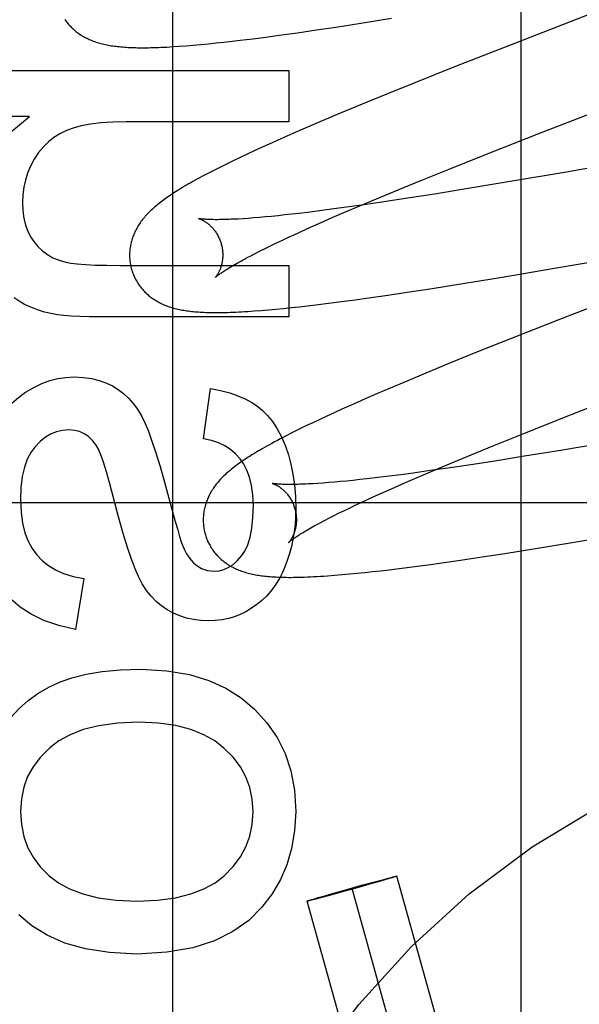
# Model space of a CAD drawing. Header units: inches. Extents: x 0 to 227, y 0 to 147.
# Tile 28 of 78: x 79.325 to 79.446, y 74.896 to 75.107. Entities that reach past the tile are written whole.
import ezdxf

# ---------------------------------------------------------------- set-up
doc = ezdxf.new("R2010")
doc.units = ezdxf.units.IN
doc.header["$LTSCALE"] = 12.505625
doc.header["$MEASUREMENT"] = 0
doc.linetypes.add('HIDDEN', pattern=[0.2, 0.1, -0.1])
doc.layers.add('DEFAULT_2', color=8, linetype='HIDDEN')
doc.layers.add('RIGHTHAND_DOOR_ASSEMBLY', color=7, linetype='CONTINUOUS')

msp = doc.modelspace()

# ---------------------------------------------------------------- linework, layer by layer
at = {"layer": 'DEFAULT_2', "color": 8, "linetype": 'HIDDEN'}
for p, q in [((79.43306, 74.69923), (79.43306, 75.30403)), ((79.47072, 75.11732), (79.43093, 75.1019)), ((79.39331, 75.10568), (79.39866, 75.1065)), ((79.39866, 75.1065), (79.40527, 75.10756)), ((79.3783, 75.10354), (79.38116, 75.10392)), ((79.38116, 75.10392), (79.38509, 75.10447)), ((79.38509, 75.10447), (79.38914, 75.10506)), ((79.38914, 75.10506), (79.39331, 75.10568)), ((79.35972, 75.10157), (79.36119, 75.10167)), ((79.36119, 75.10167), (79.36273, 75.1018)), ((79.36273, 75.1018), (79.36433, 75.10194)), ((79.36433, 75.10194), (79.36596, 75.1021)), ((79.36596, 75.1021), (79.36761, 75.10227)), ((79.36761, 75.10227), (79.36931, 75.10245)), ((79.36931, 75.10245), (79.37104, 75.10264)), ((79.37104, 75.10264), (79.3728, 75.10285)), ((79.3728, 75.10285), (79.37551, 75.10318)), ((79.37551, 75.10318), (79.3783, 75.10354)), ((79.43093, 75.1019), (79.4188, 75.09714)), ((79.31804, 75.09639), (79.38324, 75.09639)), ((79.38324, 75.09639), (79.38324, 75.08534)), ((79.4188, 75.09714), (79.41023, 75.09372)), ((79.41023, 75.09372), (79.40401, 75.09121)), ((79.40401, 75.09121), (79.39898, 75.08915)), ((79.39898, 75.08915), (79.39411, 75.08713)), ((79.43685, 75.08284), (79.45245, 75.08891)), ((79.39411, 75.08713), (79.39035, 75.08555)), ((79.32762, 75.0865), (79.31804, 75.0865)), ((79.38324, 75.08534), (79.34831, 75.08534)), ((79.39035, 75.08555), (79.38671, 75.08399)), ((79.38406, 75.08284), (79.3815, 75.08171)), ((79.38671, 75.08399), (79.38406, 75.08284)), ((79.42598, 75.07857), (79.43685, 75.08284)), ((79.379, 75.0806), (79.37739, 75.07986)), ((79.3815, 75.08171), (79.379, 75.0806)), ((79.48481, 75.08192), (79.44276, 75.07459)), ((79.37428, 75.07843), (79.37277, 75.07772)), ((79.37581, 75.07914), (79.37428, 75.07843)), ((79.37739, 75.07986), (79.37581, 75.07914)), ((79.41759, 75.07523), (79.42598, 75.07857)), ((79.36984, 75.0763), (79.36844, 75.0756)), ((79.37129, 75.07701), (79.36984, 75.0763)), ((79.37277, 75.07772), (79.37129, 75.07701)), ((79.36712, 75.07494), (79.36588, 75.0743)), ((79.36844, 75.0756), (79.36712, 75.07494)), ((79.41153, 75.07278), (79.41759, 75.07523)), ((79.44276, 75.07459), (79.43115, 75.07261)), ((79.40668, 75.0708), (79.41153, 75.07278)), ((79.43115, 75.07261), (79.42213, 75.07111)), ((79.40202, 75.06886), (79.40668, 75.0708)), ((79.42213, 75.07111), (79.41451, 75.06987)), ((79.39844, 75.06736), (79.40202, 75.06886)), ((79.4032, 75.06813), (79.39933, 75.06756)), ((79.40823, 75.06889), (79.4032, 75.06813)), ((79.41451, 75.06987), (79.40823, 75.06889)), ((79.38541, 75.06573), (79.38387, 75.06555)), ((79.38781, 75.06602), (79.38541, 75.06573)), ((79.39031, 75.06633), (79.38781, 75.06602)), ((79.39291, 75.06667), (79.39031, 75.06633)), ((79.39255, 75.06483), (79.39502, 75.0659)), ((79.3956, 75.06704), (79.39291, 75.06667)), ((79.39502, 75.0659), (79.39844, 75.06736)), ((79.39933, 75.06756), (79.3956, 75.06704)), ((79.37451, 75.06466), (79.3734, 75.06458)), ((79.37568, 75.06475), (79.37451, 75.06466)), ((79.37691, 75.06485), (79.37568, 75.06475)), ((79.3782, 75.06496), (79.37691, 75.06485)), ((79.37954, 75.06509), (79.3782, 75.06496)), ((79.38093, 75.06523), (79.37954, 75.06509)), ((79.38237, 75.06538), (79.38093, 75.06523)), ((79.38387, 75.06555), (79.38237, 75.06538)), ((79.3879, 75.06277), (79.39018, 75.06379)), ((79.39018, 75.06379), (79.39255, 75.06483)), ((79.38434, 75.06115), (79.38573, 75.06179)), ((79.38573, 75.06179), (79.3879, 75.06277)), ((79.44019, 75.05395), (79.48489, 75.06174)), ((79.37928, 75.05876), (79.38047, 75.05933)), ((79.38047, 75.05933), (79.38171, 75.05993)), ((79.38171, 75.05993), (79.383, 75.06053)), ((79.383, 75.06053), (79.38434, 75.06115)), ((79.37604, 75.05714), (79.37707, 75.05766)), ((79.37707, 75.05766), (79.37815, 75.0582)), ((79.37815, 75.0582), (79.37928, 75.05876)), ((79.37417, 75.05616), (79.37508, 75.05664)), ((79.37508, 75.05664), (79.37604, 75.05714)), ((79.34708, 75.05458), (79.38324, 75.05458)), ((79.38324, 75.05458), (79.38324, 75.04353)), ((79.42853, 75.05199), (79.44019, 75.05395)), ((79.42058, 75.05069), (79.42853, 75.05199)), ((79.40444, 75.04819), (79.40861, 75.04881)), ((79.40861, 75.04881), (79.41396, 75.04964)), ((79.41396, 75.04964), (79.42058, 75.05069)), ((79.45999, 75.05026), (79.44096, 75.04286)), ((79.39174, 75.04645), (79.39455, 75.04681)), ((79.39455, 75.04681), (79.39743, 75.0472)), ((79.39743, 75.0472), (79.40039, 75.04761)), ((79.40039, 75.04761), (79.40444, 75.04819)), ((79.3758, 75.0448), (79.37728, 75.04491)), ((79.37728, 75.04491), (79.37884, 75.04504)), ((79.37884, 75.04504), (79.38046, 75.04518)), ((79.38046, 75.04518), (79.38211, 75.04534)), ((79.38211, 75.04534), (79.38378, 75.04552)), ((79.38378, 75.04552), (79.38549, 75.0457)), ((79.38549, 75.0457), (79.38722, 75.0459)), ((79.38722, 75.0459), (79.389, 75.04611)), ((79.389, 75.04611), (79.39174, 75.04645)), ((79.38324, 75.04353), (79.34284, 75.04353)), ((79.44096, 75.04286), (79.43113, 75.03897)), ((79.43113, 75.03897), (79.42371, 75.036)), ((79.42371, 75.036), (79.41755, 75.0335)), ((79.41755, 75.0335), (79.41258, 75.03146)), ((79.40873, 75.02985), (79.405, 75.02827)), ((79.41258, 75.03146), (79.40873, 75.02985)), ((79.36495, 75.01738), (79.36642, 75.02818)), ((79.405, 75.02827), (79.40228, 75.0271)), ((79.39963, 75.02595), (79.39707, 75.02482)), ((79.40228, 75.0271), (79.39963, 75.02595)), ((79.44163, 75.02172), (79.45247, 75.02599)), ((79.39458, 75.02371), (79.39297, 75.02298)), ((79.39707, 75.02482), (79.39458, 75.02371)), ((79.38985, 75.02153), (79.38836, 75.02083)), ((79.39139, 75.02225), (79.38985, 75.02153)), ((79.39297, 75.02298), (79.39139, 75.02225)), ((79.43325, 75.01839), (79.44163, 75.02172)), ((79.38546, 75.01942), (79.38404, 75.01872)), ((79.38689, 75.02013), (79.38546, 75.01942)), ((79.38836, 75.02083), (79.38689, 75.02013)), ((79.38404, 75.01872), (79.38268, 75.01803)), ((79.42722, 75.01595), (79.43325, 75.01839)), ((79.42237, 75.01397), (79.42722, 75.01595)), ((79.45286, 75.01682), (79.44148, 75.0149)), ((79.41772, 75.01204), (79.42237, 75.01397)), ((79.43377, 75.01364), (79.42739, 75.01262)), ((79.44148, 75.0149), (79.43377, 75.01364)), ((79.41734, 75.01109), (79.41355, 75.01055)), ((79.41415, 75.01053), (79.41772, 75.01204)), ((79.42227, 75.01183), (79.41734, 75.01109)), ((79.42739, 75.01262), (79.42227, 75.01183)), ((79.39998, 75.00879), (79.39848, 75.00863)), ((79.40231, 75.00907), (79.39998, 75.00879)), ((79.40474, 75.00937), (79.40231, 75.00907)), ((79.40728, 75.00969), (79.40474, 75.00937)), ((79.4099, 75.01004), (79.40728, 75.00969)), ((79.40828, 75.00801), (79.41074, 75.00907)), ((79.41355, 75.01055), (79.4099, 75.01004)), ((79.41074, 75.00907), (79.41415, 75.01053)), ((79.35657, 75.0081), (79.35888, 74.99967)), ((79.38946, 75.00781), (79.3884, 75.00774)), ((79.39059, 75.00789), (79.38946, 75.00781)), ((79.39177, 75.00798), (79.39059, 75.00789)), ((79.393, 75.00809), (79.39177, 75.00798)), ((79.3943, 75.0082), (79.393, 75.00809)), ((79.39564, 75.00833), (79.3943, 75.0082)), ((79.39703, 75.00847), (79.39564, 75.00833)), ((79.39848, 75.00863), (79.39703, 75.00847)), ((79.40364, 75.00596), (79.40591, 75.00697)), ((79.40591, 75.00697), (79.40828, 75.00801)), ((79.40009, 75.00434), (79.40147, 75.00498)), ((79.40147, 75.00498), (79.40364, 75.00596)), ((79.78326, 75.00363), (79.28326, 75.00363)), ((79.39504, 75.00195), (79.39623, 75.00253)), ((79.39623, 75.00253), (79.39746, 75.00312)), ((79.39746, 75.00312), (79.39875, 75.00372)), ((79.39875, 75.00372), (79.40009, 75.00434)), ((79.39085, 74.99984), (79.39181, 75.00034)), ((79.39181, 75.00034), (79.39284, 75.00086)), ((79.39284, 75.00086), (79.39391, 75.0014)), ((79.39391, 75.0014), (79.39504, 75.00195)), ((79.38994, 74.99936), (79.39085, 74.99984)), ((79.44404, 74.99515), (79.45447, 74.99691)), ((79.43613, 74.99386), (79.44404, 74.99515)), ((79.42007, 74.99138), (79.42422, 74.992)), ((79.42422, 74.992), (79.42954, 74.99281)), ((79.42954, 74.99281), (79.43613, 74.99386)), ((79.40472, 74.98931), (79.40744, 74.98964)), ((79.40744, 74.98964), (79.41023, 74.99001)), ((79.41023, 74.99001), (79.4131, 74.99039)), ((79.4131, 74.99039), (79.41605, 74.9908)), ((79.41605, 74.9908), (79.42007, 74.99138)), ((79.39305, 74.98811), (79.39464, 74.98825)), ((79.39464, 74.98825), (79.39624, 74.98839)), ((79.39624, 74.98839), (79.39786, 74.98855)), ((79.39786, 74.98855), (79.39951, 74.98872)), ((79.39951, 74.98872), (79.40121, 74.9889)), ((79.40121, 74.9889), (79.40294, 74.9891)), ((79.40294, 74.9891), (79.40472, 74.98931)), ((79.33922, 74.98742), (79.3375, 74.97649)), ((79.39912, 74.9217), (79.40189, 74.92245)), ((79.40266, 74.92246), (79.401, 74.92198)), ((79.40189, 74.92245), (79.40358, 74.9229)), ((79.40407, 74.92287), (79.40266, 74.92246)), ((79.40358, 74.9229), (79.40457, 74.92316)), ((79.40485, 74.9231), (79.40407, 74.92287)), ((79.40457, 74.92316), (79.40516, 74.92331)), ((79.40539, 74.92326), (79.40485, 74.9231)), ((79.40516, 74.92331), (79.40555, 74.92341)), ((79.40566, 74.92334), (79.40539, 74.92326)), ((79.40555, 74.92341), (79.4058, 74.92348)), ((79.4059, 74.92342), (79.40566, 74.92334)), ((79.4058, 74.92348), (79.40595, 74.92351)), ((79.40603, 74.92346), (79.4059, 74.92342)), ((79.40614, 74.9235), (79.40603, 74.92346)), ((79.44527, 74.78392), (79.40643, 74.92361)), ((79.39447, 74.92016), (79.39169, 74.9194)), ((79.39258, 74.91987), (79.39568, 74.92074)), ((79.3979, 74.92111), (79.39447, 74.92016)), ((79.39568, 74.92074), (79.39912, 74.9217)), ((79.43563, 74.78124), (79.39679, 74.92093)), ((79.401, 74.92198), (79.3979, 74.92111)), ((79.426, 74.77856), (79.38716, 74.91825)), ((79.38744, 74.91836), (79.38756, 74.91839)), ((79.38756, 74.91839), (79.38769, 74.91844)), ((79.38778, 74.91838), (79.38764, 74.91834)), ((79.38769, 74.91844), (79.38792, 74.91851)), ((79.38803, 74.91844), (79.38778, 74.91838)), ((79.38792, 74.91851), (79.38819, 74.91859)), ((79.38843, 74.91854), (79.38803, 74.91844)), ((79.38819, 74.91859), (79.38873, 74.91876)), ((79.38902, 74.91869), (79.38843, 74.91854)), ((79.38873, 74.91876), (79.38952, 74.91899)), ((79.39, 74.91895), (79.38902, 74.91869)), ((79.38952, 74.91899), (79.39093, 74.9194)), ((79.39169, 74.9194), (79.39, 74.91895)), ((79.39093, 74.9194), (79.39258, 74.91987))]:
    msp.add_line(p, q, dxfattribs=at)
for points in [[(79.33517, 75.10734), (79.33533, 75.10711), (79.33549, 75.10689), (79.33566, 75.10667), (79.33583, 75.10646), (79.336, 75.10625), (79.33618, 75.10605), (79.33637, 75.10585), (79.33656, 75.10566), (79.33675, 75.10547), (79.33695, 75.10528), (79.33715, 75.1051), (79.33735, 75.10493), (79.33756, 75.10476), (79.33777, 75.10459), (79.33799, 75.10443), (79.33821, 75.10427), (79.33844, 75.10412), (79.33867, 75.10396), (79.33891, 75.10382), (79.33915, 75.10367), (79.3394, 75.10353), (79.33965, 75.1034), (79.3399, 75.10327), (79.34016, 75.10315), (79.34043, 75.10303), (79.34069, 75.10291), (79.34096, 75.1028), (79.34123, 75.10269), (79.34151, 75.10259), (79.34179, 75.10249), (79.34208, 75.1024), (79.34237, 75.10231), (79.34266, 75.10223), (79.34296, 75.10215), (79.34326, 75.10207), (79.34357, 75.102), (79.34387, 75.10193), (79.34419, 75.10187), (79.3445, 75.1018), (79.34483, 75.10175), (79.34515, 75.10169), (79.34548, 75.10164), (79.34582, 75.1016), (79.34616, 75.10155), (79.3465, 75.10151), (79.34685, 75.10148), (79.34721, 75.10144), (79.34758, 75.10141), (79.34795, 75.10138), (79.34833, 75.10136), (79.34871, 75.10133), (79.34911, 75.10131), (79.34952, 75.1013), (79.34993, 75.10128), (79.35036, 75.10127), (79.35079, 75.10126), (79.35124, 75.10126), (79.35169, 75.10126), (79.35217, 75.10126), (79.35265, 75.10126), (79.35315, 75.10126), (79.35366, 75.10127), (79.35418, 75.10129), (79.35473, 75.1013), (79.35529, 75.10132), (79.35586, 75.10135), (79.35646, 75.10137), (79.35707, 75.1014), (79.3577, 75.10144), (79.35835, 75.10148), (79.35972, 75.10157)], [(79.31657, 75.06582), (79.31691, 75.07011), (79.31783, 75.07401), (79.31928, 75.07748), (79.32135, 75.08065), (79.32414, 75.08367), (79.32762, 75.0865)], [(79.34831, 75.08534), (79.34545, 75.08527), (79.34289, 75.08511), (79.34065, 75.08484), (79.33869, 75.08447), (79.33698, 75.08402), (79.33554, 75.0835)], [(79.33554, 75.0835), (79.33413, 75.08282), (79.33283, 75.08202), (79.33166, 75.08109), (79.33057, 75.08002), (79.32956, 75.07877), (79.32861, 75.07735)], [(79.32861, 75.07735), (79.32783, 75.07587), (79.32719, 75.07438), (79.32671, 75.07288), (79.32637, 75.07133), (79.32616, 75.06971), (79.32608, 75.06803)], [(79.36588, 75.0743), (79.3653, 75.07399), (79.36473, 75.07369), (79.36419, 75.0734), (79.36366, 75.07311), (79.36315, 75.07283), (79.36266, 75.07256), (79.36219, 75.07229), (79.36174, 75.07203), (79.36129, 75.07178), (79.36087, 75.07153), (79.36045, 75.07128), (79.36005, 75.07104), (79.35966, 75.0708), (79.35929, 75.07057), (79.35892, 75.07034), (79.35856, 75.07011), (79.35822, 75.06988), (79.35788, 75.06966), (79.35755, 75.06944), (79.35723, 75.06922), (79.35692, 75.069), (79.35662, 75.06878), (79.35632, 75.06857), (79.35603, 75.06836), (79.35575, 75.06814), (79.35548, 75.06793), (79.35521, 75.06772), (79.35495, 75.0675), (79.35469, 75.06729), (79.35444, 75.06708)], [(79.32608, 75.06803), (79.32617, 75.06628), (79.32639, 75.06468), (79.32675, 75.06323), (79.32723, 75.06192), (79.32782, 75.06073), (79.32853, 75.05967)], [(79.35444, 75.06708), (79.35419, 75.06686), (79.35396, 75.06665), (79.35372, 75.06643), (79.35349, 75.06621), (79.35327, 75.06599), (79.35305, 75.06577), (79.35284, 75.06555), (79.35263, 75.06533), (79.35243, 75.0651), (79.35224, 75.06487), (79.35204, 75.06465), (79.35186, 75.06442), (79.35168, 75.06418), (79.35151, 75.06395), (79.35134, 75.06372), (79.35118, 75.06348), (79.35102, 75.06324), (79.35087, 75.063), (79.35073, 75.06275), (79.35059, 75.0625), (79.35045, 75.06226), (79.35033, 75.06201), (79.35021, 75.06176), (79.35009, 75.06151), (79.34998, 75.06126), (79.34988, 75.06101), (79.34979, 75.06076), (79.3497, 75.06051), (79.34961, 75.06025), (79.34953, 75.05999), (79.34946, 75.05973), (79.34939, 75.05947), (79.34933, 75.05921), (79.34928, 75.05894), (79.34923, 75.05868), (79.34919, 75.05841), (79.34915, 75.05814), (79.34912, 75.05787), (79.3491, 75.05759), (79.34908, 75.05732), (79.34907, 75.05704), (79.34907, 75.05677), (79.34907, 75.05649), (79.34908, 75.05621), (79.3491, 75.05594), (79.34912, 75.05566), (79.34915, 75.05538), (79.34919, 75.05511), (79.34924, 75.05483), (79.34929, 75.05456), (79.34935, 75.05429), (79.34941, 75.05401), (79.34947, 75.05378)], [(79.3639, 75.06461), (79.36389, 75.06461), (79.36388, 75.06461), (79.36388, 75.06461), (79.3639, 75.06461), (79.36392, 75.0646), (79.36395, 75.06459), (79.36399, 75.06458), (79.36403, 75.06456), (79.36408, 75.06455), (79.36414, 75.06453), (79.3642, 75.0645), (79.36427, 75.06448), (79.36434, 75.06445), (79.36441, 75.06441), (79.3645, 75.06438), (79.36458, 75.06434), (79.36467, 75.06429), (79.36477, 75.06424), (79.36486, 75.06419), (79.36496, 75.06413), (79.36507, 75.06407), (79.36517, 75.06401), (79.36528, 75.06394), (79.3654, 75.06386), (79.36551, 75.06378), (79.36563, 75.0637), (79.36575, 75.06361), (79.36587, 75.06352), (79.366, 75.06341), (79.36612, 75.06331), (79.36625, 75.0632), (79.36638, 75.06308), (79.36651, 75.06295), (79.36664, 75.06282), (79.36677, 75.06268), (79.36691, 75.06254), (79.36704, 75.06238), (79.36717, 75.06222), (79.3673, 75.06206), (79.36743, 75.06189), (79.36755, 75.06171), (79.36768, 75.06152), (79.3678, 75.06133), (79.36791, 75.06113), (79.36803, 75.06092), (79.36814, 75.06071), (79.36824, 75.06049), (79.36834, 75.06027), (79.36844, 75.06005), (79.36852, 75.05982), (79.36861, 75.05958), (79.36868, 75.05935), (79.36874, 75.05914)], [(79.3734, 75.06458), (79.37234, 75.06452), (79.37184, 75.06449), (79.37135, 75.06447), (79.37087, 75.06445), (79.37041, 75.06443), (79.36997, 75.06441), (79.36954, 75.0644), (79.36913, 75.06439), (79.36874, 75.06438), (79.36836, 75.06438), (79.368, 75.06437), (79.36765, 75.06437), (79.36732, 75.06437), (79.36701, 75.06438), (79.36671, 75.06438), (79.36643, 75.06439), (79.36616, 75.0644), (79.36591, 75.06441), (79.36568, 75.06442), (79.36546, 75.06443), (79.36526, 75.06445), (79.36507, 75.06446), (79.3649, 75.06448), (79.36474, 75.06449), (79.3646, 75.0645), (79.36447, 75.06452), (79.36436, 75.06453), (79.36426, 75.06455), (79.36417, 75.06456), (79.36409, 75.06457), (79.36403, 75.06458), (79.36398, 75.06459), (79.36394, 75.0646), (79.36391, 75.0646), (79.3639, 75.06461)], [(79.32853, 75.05967), (79.32941, 75.0586), (79.33039, 75.05768), (79.33145, 75.05689), (79.33262, 75.05622), (79.33395, 75.05567), (79.33541, 75.05523)], [(79.36874, 75.05914), (79.3688, 75.05893), (79.36885, 75.05869), (79.3689, 75.05845), (79.36895, 75.0582), (79.36898, 75.05796), (79.36901, 75.05772), (79.36903, 75.05748), (79.36905, 75.05724), (79.36906, 75.05701), (79.36906, 75.05678), (79.36906, 75.05655), (79.36905, 75.05633), (79.36903, 75.05611), (79.36901, 75.05589), (79.36898, 75.05568), (79.36895, 75.05548), (79.36892, 75.05528), (79.36888, 75.05509), (79.36884, 75.0549), (79.3688, 75.05472), (79.36875, 75.05455), (79.3687, 75.05438), (79.36865, 75.05422), (79.3686, 75.05406), (79.36854, 75.05391), (79.36849, 75.05377), (79.36843, 75.05363), (79.36837, 75.0535), (79.36831, 75.05337), (79.36826, 75.05325), (79.3682, 75.05313), (79.36814, 75.05302), (79.36808, 75.05291), (79.36802, 75.05281), (79.36797, 75.05272), (79.36791, 75.05263), (79.36786, 75.05254), (79.36781, 75.05246), (79.36776, 75.05239), (79.36771, 75.05232), (79.36766, 75.05226), (79.36762, 75.0522), (79.36758, 75.05215), (79.36754, 75.0521), (79.36751, 75.05206), (79.36748, 75.05203), (79.36745, 75.052), (79.36743, 75.05198), (79.36741, 75.05196), (79.3674, 75.05195), (79.3674, 75.05194)], [(79.33541, 75.05523), (79.33646, 75.05503), (79.33785, 75.05487), (79.33958, 75.05475), (79.34167, 75.05465), (79.34418, 75.0546), (79.34708, 75.05458)], [(79.3674, 75.05195), (79.36741, 75.05195), (79.36742, 75.05197), (79.36745, 75.05199), (79.36748, 75.05202), (79.36752, 75.05205), (79.36757, 75.05209), (79.36762, 75.05214), (79.36769, 75.0522), (79.36777, 75.05226), (79.36786, 75.05233), (79.36797, 75.05241), (79.36808, 75.0525), (79.36821, 75.05259), (79.36835, 75.05269), (79.3685, 75.0528), (79.36867, 75.05292), (79.36885, 75.05304), (79.36904, 75.05317), (79.36925, 75.05331), (79.36948, 75.05345), (79.36971, 75.05361), (79.36997, 75.05376), (79.37023, 75.05393), (79.37052, 75.0541), (79.37081, 75.05428), (79.37113, 75.05447), (79.37146, 75.05466), (79.3718, 75.05485), (79.37216, 75.05506), (79.37253, 75.05527), (79.37292, 75.05548), (79.37332, 75.0557), (79.37374, 75.05593), (79.37417, 75.05616)], [(79.34947, 75.05378), (79.34954, 75.05356), (79.34962, 75.05329), (79.34971, 75.05302), (79.34981, 75.05276), (79.34992, 75.0525), (79.35003, 75.05224), (79.35014, 75.05199), (79.35027, 75.05174), (79.3504, 75.05149), (79.35053, 75.05125), (79.35067, 75.05101), (79.35082, 75.05077), (79.35097, 75.05054), (79.35113, 75.05031), (79.35129, 75.05009), (79.35146, 75.04987), (79.35163, 75.04966), (79.35181, 75.04945), (79.35199, 75.04924), (79.35217, 75.04904), (79.35236, 75.04885), (79.35256, 75.04866), (79.35275, 75.04848), (79.35295, 75.0483), (79.35316, 75.04812), (79.35337, 75.04795), (79.35358, 75.04778), (79.3538, 75.04762), (79.35402, 75.04746), (79.35425, 75.04731), (79.35449, 75.04716), (79.35472, 75.04701), (79.35497, 75.04687), (79.35522, 75.04673), (79.35547, 75.04659), (79.35573, 75.04646), (79.35599, 75.04634), (79.35625, 75.04622), (79.35652, 75.0461), (79.35679, 75.04599), (79.35706, 75.04589), (79.35734, 75.04579), (79.35763, 75.04569), (79.35791, 75.0456), (79.3582, 75.04551), (79.3585, 75.04542), (79.3588, 75.04534), (79.3591, 75.04527), (79.35941, 75.0452), (79.35972, 75.04513), (79.36003, 75.04506), (79.36035, 75.045), (79.36068, 75.04495), (79.361, 75.04489), (79.36134, 75.04484), (79.36167, 75.0448), (79.36202, 75.04475), (79.36236, 75.04471), (79.36272, 75.04468), (79.36308, 75.04464), (79.36345, 75.04461), (79.36382, 75.04459), (79.36421, 75.04456), (79.3646, 75.04454), (79.365, 75.04452), (79.36541, 75.0445), (79.36583, 75.04449), (79.36626, 75.04448), (79.3667, 75.04447), (79.36715, 75.04447), (79.36762, 75.04446), (79.3681, 75.04446), (79.36859, 75.04447), (79.36909, 75.04448), (79.36961, 75.04449), (79.37015, 75.0445), (79.3707, 75.04452), (79.37127, 75.04454), (79.37186, 75.04456), (79.37247, 75.04459), (79.3731, 75.04462), (79.37374, 75.04466), (79.37441, 75.0447), (79.3758, 75.0448)], [(79.33252, 75.04416), (79.33084, 75.04456), (79.32928, 75.04504), (79.32786, 75.04559), (79.32656, 75.0462), (79.32537, 75.04687), (79.3243, 75.04758)], [(79.34284, 75.04353), (79.34048, 75.04355), (79.33838, 75.0436), (79.33655, 75.04369), (79.33498, 75.04381), (79.33363, 75.04397), (79.33252, 75.04416)], [(79.32676, 75.02738), (79.3285, 75.02841), (79.33023, 75.02924), (79.33194, 75.02986), (79.33367, 75.03029), (79.33542, 75.03055), (79.3372, 75.03064)], [(79.3372, 75.03064), (79.33914, 75.03054), (79.34092, 75.0303), (79.34253, 75.02991), (79.344, 75.02939), (79.34537, 75.02874), (79.34663, 75.02796)], [(79.34663, 75.02796), (79.34777, 75.0271), (79.34885, 75.0261), (79.34985, 75.02498), (79.35078, 75.02371), (79.35164, 75.02228), (79.35242, 75.02069)], [(79.36642, 75.02818), (79.36858, 75.02774), (79.37055, 75.02721), (79.37231, 75.02661), (79.37388, 75.02593), (79.37527, 75.02519), (79.37649, 75.02438)], [(79.31923, 75.0181), (79.32024, 75.02015), (79.32134, 75.02198), (79.32253, 75.02358), (79.32383, 75.025), (79.32524, 75.02627), (79.32676, 75.02738)], [(79.37649, 75.02438), (79.37761, 75.02347), (79.37868, 75.02236), (79.37973, 75.02106), (79.38072, 75.01955), (79.38164, 75.01778), (79.3825, 75.01578)], [(79.33603, 75.01928), (79.3347, 75.01919), (79.33342, 75.0189), (79.33222, 75.01842), (79.33105, 75.01773), (79.32988, 75.01679), (79.32872, 75.0156)], [(79.3419, 75.01601), (79.34109, 75.01704), (79.34022, 75.01786), (79.33931, 75.01848), (79.33832, 75.01892), (79.33722, 75.01918), (79.33603, 75.01928)], [(79.35242, 75.02069), (79.35311, 75.019), (79.35387, 75.01689), (79.35471, 75.01436), (79.3556, 75.01143), (79.35657, 75.0081)], [(79.37278, 75.01307), (79.3718, 75.01415), (79.3707, 75.01508), (79.36949, 75.01587), (79.36814, 75.01652), (79.36662, 75.01702), (79.36495, 75.01738)], [(79.38268, 75.01803), (79.38202, 75.01769), (79.38138, 75.01736), (79.38077, 75.01703), (79.38018, 75.01672), (79.37961, 75.01641), (79.37907, 75.01611), (79.37854, 75.01582), (79.37803, 75.01553), (79.37754, 75.01525), (79.37707, 75.01498), (79.37661, 75.01471), (79.37616, 75.01444), (79.37574, 75.01418), (79.37532, 75.01393), (79.37492, 75.01368), (79.37453, 75.01343), (79.37415, 75.01319), (79.37378, 75.01294), (79.37343, 75.0127), (79.37308, 75.01247), (79.37274, 75.01223), (79.37242, 75.012), (79.3721, 75.01177), (79.37178, 75.01153), (79.37148, 75.0113), (79.37118, 75.01107), (79.3709, 75.01084), (79.37062, 75.01061), (79.37034, 75.01038)], [(79.32872, 75.0156), (79.32786, 75.01442), (79.32712, 75.01298), (79.32651, 75.01128), (79.32605, 75.00928), (79.32577, 75.00695), (79.32565, 75.0043)], [(79.34486, 75.00776), (79.34413, 75.01031), (79.34348, 75.01235), (79.3429, 75.01395), (79.34237, 75.01518), (79.3419, 75.01601)], [(79.3825, 75.01578), (79.38314, 75.01394), (79.38368, 75.01194), (79.38412, 75.00979), (79.38444, 75.00748), (79.38464, 75.005), (79.38471, 75.00234)], [(79.37563, 75.00313), (79.37552, 75.00539), (79.37525, 75.00739), (79.37482, 75.00913), (79.37425, 75.01065), (79.37357, 75.01196), (79.37278, 75.01307)], [(79.37034, 75.01038), (79.37008, 75.01015), (79.36982, 75.00992), (79.36957, 75.00969), (79.36932, 75.00946), (79.36909, 75.00923), (79.36886, 75.009), (79.36864, 75.00877), (79.36843, 75.00855), (79.36823, 75.00832), (79.36804, 75.0081), (79.36785, 75.00787), (79.36766, 75.00764), (79.36749, 75.00741), (79.36731, 75.00718), (79.36714, 75.00694), (79.36698, 75.0067), (79.36682, 75.00646), (79.36667, 75.00622), (79.36652, 75.00597), (79.36638, 75.00573), (79.36625, 75.00548), (79.36612, 75.00523), (79.366, 75.00498), (79.36589, 75.00473), (79.36578, 75.00448), (79.36568, 75.00423), (79.36558, 75.00398), (79.36549, 75.00372), (79.36541, 75.00347), (79.36533, 75.00321), (79.36526, 75.00295), (79.36519, 75.00269), (79.36513, 75.00243), (79.36507, 75.00216), (79.36502, 75.00189), (79.36498, 75.00163), (79.36494, 75.00135), (79.36491, 75.00108), (79.36489, 75.00081), (79.36487, 75.00053), (79.36486, 75.00026), (79.36486, 74.99998), (79.36486, 74.9997), (79.36487, 74.99943), (79.36489, 74.99915), (79.36491, 74.99887), (79.36494, 74.9986), (79.36498, 74.99832), (79.36503, 74.99804), (79.36508, 74.99777), (79.36514, 74.9975), (79.3652, 74.99722), (79.36526, 74.99699)], [(79.35095, 74.98785), (79.35024, 74.98948), (79.34946, 74.99157), (79.34862, 74.99409), (79.3477, 74.9971), (79.34672, 75.00065), (79.34486, 75.00776)], [(79.37968, 75.00782), (79.37968, 75.00782), (79.37967, 75.00782), (79.37968, 75.00782), (79.37969, 75.00781), (79.37972, 75.00781), (79.37975, 75.0078), (79.37979, 75.00778), (79.37983, 75.00777), (79.37988, 75.00775), (79.37994, 75.00773), (79.38, 75.00771), (79.38007, 75.00768), (79.38014, 75.00765), (79.38022, 75.00761), (79.3803, 75.00758), (79.38039, 75.00754), (79.38048, 75.00749), (79.38057, 75.00744), (79.38067, 75.00739), (79.38077, 75.00733), (79.38088, 75.00727), (79.38098, 75.00721), (79.38109, 75.00714), (79.38121, 75.00706), (79.38132, 75.00698), (79.38144, 75.0069), (79.38156, 75.00681), (79.38168, 75.00671), (79.38181, 75.00661), (79.38193, 75.0065), (79.38206, 75.00639), (79.38219, 75.00627), (79.38232, 75.00615), (79.38245, 75.00601), (79.38258, 75.00588), (79.38271, 75.00573), (79.38284, 75.00558), (79.38297, 75.00542), (79.3831, 75.00525), (79.38323, 75.00508), (79.38335, 75.0049), (79.38347, 75.00472), (79.38359, 75.00452), (79.38371, 75.00432), (79.38382, 75.00412), (79.38393, 75.00391), (79.38404, 75.0037), (79.38413, 75.00348), (79.38423, 75.00325), (79.38432, 75.00302), (79.3844, 75.00279), (79.38447, 75.00256), (79.38453, 75.00235)], [(79.3884, 75.00774), (79.38739, 75.00769), (79.38691, 75.00767), (79.38645, 75.00765), (79.386, 75.00763), (79.38557, 75.00762), (79.38515, 75.0076), (79.38475, 75.00759), (79.38436, 75.00759), (79.38399, 75.00758), (79.38364, 75.00758), (79.3833, 75.00758), (79.38298, 75.00758), (79.38267, 75.00759), (79.38238, 75.0076), (79.38211, 75.0076), (79.38185, 75.00761), (79.38161, 75.00762), (79.38138, 75.00763), (79.38117, 75.00765), (79.38098, 75.00766), (79.3808, 75.00767), (79.38063, 75.00769), (79.38048, 75.0077), (79.38035, 75.00772), (79.38022, 75.00773), (79.38011, 75.00775), (79.38002, 75.00776), (79.37993, 75.00777), (79.37986, 75.00778), (79.3798, 75.00779), (79.37976, 75.0078), (79.37972, 75.00781), (79.37969, 75.00781), (79.37968, 75.00782)], [(79.32565, 75.0043), (79.32579, 75.00165), (79.32611, 74.99929), (79.32663, 74.99723), (79.32733, 74.99544), (79.32817, 74.99386), (79.32915, 74.99251)], [(79.37311, 74.99227), (79.37381, 74.99332), (79.3744, 74.99465), (79.37491, 74.99626), (79.37529, 74.99819), (79.37553, 75.00049), (79.37563, 75.00313)], [(79.38453, 75.00235), (79.38459, 75.00214), (79.38464, 75.0019), (79.38469, 75.00166), (79.38474, 75.00142), (79.38477, 75.00117), (79.3848, 75.00093), (79.38482, 75.00069), (79.38484, 75.00046), (79.38485, 75.00022), (79.38485, 74.99999), (79.38485, 74.99976), (79.38484, 74.99954), (79.38482, 74.99932), (79.3848, 74.9991), (79.38478, 74.99889), (79.38475, 74.99869), (79.38471, 74.99849), (79.38467, 74.9983), (79.38463, 74.99811), (79.38459, 74.99793), (79.38454, 74.99776), (79.38449, 74.99759), (79.38444, 74.99743), (79.38439, 74.99727), (79.38434, 74.99712), (79.38428, 74.99698), (79.38422, 74.99684), (79.38416, 74.9967), (79.38411, 74.99658), (79.38405, 74.99645), (79.38399, 74.99634), (79.38393, 74.99623), (79.38387, 74.99612), (79.38382, 74.99602), (79.38376, 74.99593), (79.3837, 74.99584), (79.38365, 74.99575), (79.3836, 74.99568), (79.38355, 74.9956), (79.3835, 74.99553), (79.38345, 74.99547), (79.38341, 74.99541), (79.38337, 74.99536), (79.38333, 74.99531), (79.3833, 74.99527), (79.38327, 74.99524), (79.38324, 74.99521), (79.38322, 74.99519), (79.3832, 74.99517), (79.38319, 74.99516), (79.38319, 74.99515)], [(79.38471, 75.00234), (79.38467, 75.00067), (79.38456, 74.99904), (79.38437, 74.99743), (79.38411, 74.99585), (79.38377, 74.99429), (79.38336, 74.99276)], [(79.35888, 74.99967), (79.35939, 74.99785), (79.35981, 74.9964), (79.36015, 74.99532), (79.36039, 74.9946)], [(79.38319, 74.99515), (79.3832, 74.99516), (79.38321, 74.99518), (79.38324, 74.9952), (79.38327, 74.99522), (79.38331, 74.99526), (79.38336, 74.9953), (79.38342, 74.99535), (79.38348, 74.99541), (79.38356, 74.99547), (79.38366, 74.99554), (79.38376, 74.99562), (79.38387, 74.99571), (79.384, 74.9958), (79.38414, 74.9959), (79.38429, 74.99601), (79.38446, 74.99612), (79.38464, 74.99625), (79.38483, 74.99638), (79.38504, 74.99651), (79.38526, 74.99666), (79.3855, 74.99681), (79.38575, 74.99697), (79.38602, 74.99714), (79.3863, 74.99731), (79.3866, 74.99749), (79.38691, 74.99767), (79.38724, 74.99786), (79.38758, 74.99806), (79.38794, 74.99826), (79.38831, 74.99847), (79.38869, 74.99869), (79.3891, 74.99891), (79.38951, 74.99913), (79.38994, 74.99936)], [(79.36526, 74.99699), (79.36533, 74.99677), (79.36541, 74.9965), (79.3655, 74.99623), (79.3656, 74.99597), (79.3657, 74.99571), (79.36581, 74.99546), (79.36593, 74.9952), (79.36605, 74.99495), (79.36618, 74.99471), (79.36632, 74.99447), (79.36646, 74.99423), (79.3666, 74.99399), (79.36675, 74.99376), (79.36691, 74.99353), (79.36707, 74.99331), (79.36724, 74.99309), (79.36741, 74.99288), (79.36758, 74.99267), (79.36776, 74.99247), (79.36795, 74.99227), (79.36814, 74.99208), (79.36833, 74.99189), (79.36852, 74.9917), (79.36873, 74.99152), (79.36893, 74.99135), (79.36914, 74.99118), (79.36935, 74.99101), (79.36956, 74.99085), (79.36979, 74.99069), (79.37001, 74.99054), (79.37025, 74.99039), (79.37048, 74.99024), (79.37073, 74.99009), (79.37097, 74.98995), (79.37122, 74.98982), (79.37148, 74.98969), (79.37174, 74.98957), (79.372, 74.98945), (79.37226, 74.98933), (79.37253, 74.98922), (79.37281, 74.98911), (79.37308, 74.98901), (79.37337, 74.98891), (79.37365, 74.98882), (79.37394, 74.98873), (79.37423, 74.98865), (79.37453, 74.98857), (79.37483, 74.98849), (79.37514, 74.98842), (79.37544, 74.98835), (79.37576, 74.98829), (79.37607, 74.98822), (79.3764, 74.98817), (79.37672, 74.98811), (79.37706, 74.98806), (79.3774, 74.98802), (79.37774, 74.98797), (79.37809, 74.98793), (79.37845, 74.98789), (79.37882, 74.98786), (79.3792, 74.98783), (79.37959, 74.9878), (79.37999, 74.98777), (79.38041, 74.98775), (79.38084, 74.98773), (79.38128, 74.98771), (79.38173, 74.98769), (79.3822, 74.98768), (79.38269, 74.98768), (79.38319, 74.98767), (79.38371, 74.98767), (79.38424, 74.98768), (79.3848, 74.98768), (79.38537, 74.98769), (79.38596, 74.98771), (79.38657, 74.98773), (79.38721, 74.98775), (79.38787, 74.98778), (79.38855, 74.98782), (79.38926, 74.98785), (79.38999, 74.9879), (79.39073, 74.98794), (79.39149, 74.988), (79.39305, 74.98811)], [(79.36039, 74.9946), (79.36082, 74.9936), (79.36127, 74.99273), (79.36175, 74.99197), (79.36225, 74.99132), (79.36277, 74.99077), (79.36331, 74.99032)], [(79.32915, 74.99251), (79.33032, 74.99127), (79.33166, 74.99018), (79.33318, 74.98925), (79.33491, 74.98848), (79.33694, 74.98787), (79.33922, 74.98742)], [(79.36722, 74.98901), (79.36826, 74.98909), (79.36927, 74.98934), (79.37024, 74.98975), (79.37119, 74.99036), (79.37215, 74.9912), (79.37311, 74.99227)], [(79.38336, 74.99276), (79.38288, 74.99126), (79.38238, 74.9899), (79.38185, 74.98868), (79.3813, 74.98759), (79.38074, 74.98661), (79.38017, 74.98576)], [(79.36331, 74.99032), (79.3639, 74.98992), (79.36451, 74.98959), (79.36513, 74.98934), (79.36578, 74.98916), (79.36648, 74.98905), (79.36722, 74.98901)], [(79.35715, 74.98073), (79.35593, 74.98155), (79.35478, 74.98251), (79.35371, 74.9836), (79.35272, 74.98484), (79.35179, 74.98626), (79.35095, 74.98785)], [(79.38017, 74.98576), (79.37934, 74.98468), (79.37843, 74.98367), (79.37745, 74.98273), (79.37639, 74.98186), (79.37523, 74.98105), (79.37397, 74.9803)], [(79.3375, 74.97649), (79.33387, 74.97735), (79.33068, 74.97844), (79.32796, 74.97975), (79.32562, 74.98129), (79.32356, 74.98302), (79.32183, 74.98495)], [(79.36593, 74.97833), (79.3643, 74.97841), (79.36275, 74.97861), (79.36127, 74.97895), (79.35985, 74.97941), (79.35848, 74.98), (79.35715, 74.98073)], [(79.37397, 74.9803), (79.37279, 74.97971), (79.37156, 74.97923), (79.37026, 74.97884), (79.3689, 74.97857), (79.36745, 74.97839), (79.36593, 74.97833)], [(79.33173, 74.96415), (79.33401, 74.96522), (79.33669, 74.96613), (79.33973, 74.96689), (79.3432, 74.96746), (79.34715, 74.96782), (79.35156, 74.96796)], [(79.35156, 74.96796), (79.35704, 74.96762), (79.36189, 74.96683), (79.36608, 74.96556), (79.36973, 74.96388), (79.37301, 74.96184), (79.37586, 74.95941)], [(79.32056, 74.95316), (79.322, 74.9555), (79.3236, 74.95763), (79.32536, 74.95953), (79.32729, 74.96124), (79.32941, 74.96278), (79.33173, 74.96415)], [(79.37586, 74.95941), (79.37852, 74.95647), (79.38071, 74.95329), (79.38241, 74.94991), (79.38364, 74.94621), (79.38441, 74.94203), (79.38471, 74.93745)], [(79.35101, 74.9566), (79.34646, 74.95638), (79.34248, 74.95586), (79.33912, 74.95502), (79.33629, 74.95392), (79.33388, 74.95263), (79.33193, 74.95112)], [(79.3693, 74.95107), (79.36733, 74.95261), (79.36496, 74.95393), (79.36222, 74.95503), (79.35902, 74.95587), (79.35527, 74.95638), (79.35101, 74.9566)], [(79.33193, 74.95112), (79.32997, 74.94914), (79.32839, 74.94707), (79.3272, 74.94494), (79.32637, 74.94266), (79.32585, 74.94015), (79.32565, 74.93745)], [(79.37557, 74.93745), (79.37538, 74.94011), (79.37486, 74.94259), (79.37403, 74.94486), (79.37285, 74.947), (79.37127, 74.94908), (79.3693, 74.95107)], [(79.32565, 74.93745), (79.32585, 74.93467), (79.32637, 74.93211), (79.3272, 74.9298), (79.32837, 74.92767), (79.32992, 74.92561), (79.33184, 74.92368)], [(79.36937, 74.92369), (79.37129, 74.92565), (79.37284, 74.92771), (79.37402, 74.92985), (79.37485, 74.93216), (79.37537, 74.9347), (79.37557, 74.93745)], [(79.38471, 74.93745), (79.38447, 74.9333), (79.38383, 74.92949), (79.38282, 74.92603), (79.38142, 74.92284), (79.37963, 74.9198), (79.37746, 74.91695)], [(79.33184, 74.92368), (79.3338, 74.92216), (79.33619, 74.92087), (79.33901, 74.91978), (79.34232, 74.91895), (79.3462, 74.91844), (79.35064, 74.91823)], [(79.35064, 74.91823), (79.35507, 74.91844), (79.35894, 74.91895), (79.36223, 74.91978), (79.36503, 74.92088), (79.36742, 74.92217), (79.36937, 74.92369)], [(79.40595, 74.92351), (79.40607, 74.92354), (79.40613, 74.92355), (79.40618, 74.92356), (79.40623, 74.92357), (79.40627, 74.92358), (79.4063, 74.92359), (79.40634, 74.9236), (79.40636, 74.9236), (79.40639, 74.92361), (79.4064, 74.92361), (79.40642, 74.92361), (79.40642, 74.92361), (79.40643, 74.92361)], [(79.40643, 74.92361), (79.40643, 74.9236), (79.40642, 74.9236), (79.40641, 74.92359), (79.40639, 74.92358), (79.40637, 74.92358), (79.40634, 74.92357), (79.40631, 74.92355), (79.40628, 74.92354), (79.40624, 74.92353), (79.40619, 74.92351), (79.40614, 74.9235)], [(79.38716, 74.91825), (79.38716, 74.91825), (79.38717, 74.91826), (79.38718, 74.91826), (79.38719, 74.91827), (79.38722, 74.91828), (79.38724, 74.91829), (79.38727, 74.9183), (79.38731, 74.91831), (79.38735, 74.91833), (79.38739, 74.91834), (79.38744, 74.91836)], [(79.38764, 74.91834), (79.38751, 74.91831), (79.38746, 74.9183), (79.38741, 74.91829), (79.38736, 74.91828), (79.38732, 74.91827), (79.38728, 74.91826), (79.38725, 74.91826), (79.38722, 74.91825), (79.3872, 74.91825), (79.38718, 74.91825), (79.38717, 74.91825), (79.38716, 74.91825), (79.38716, 74.91825)], [(79.37746, 74.91695), (79.37464, 74.91411), (79.37124, 74.91171), (79.3673, 74.90972), (79.36265, 74.90822), (79.35707, 74.90728), (79.35064, 74.90687)], [(79.35064, 74.90687), (79.34475, 74.9072), (79.33958, 74.90798), (79.33519, 74.90924), (79.33142, 74.9109), (79.32812, 74.91291), (79.32533, 74.91527)]]:
    msp.add_lwpolyline(points, dxfattribs=at)
msp.add_circle((79.53326, 74.78475), 0.175, dxfattribs=at)
at = {"layer": 'RIGHTHAND_DOOR_ASSEMBLY', "color": 8, "linetype": 'HIDDEN'}
msp.add_line((79.35826, 83.40663), (79.35826, 66.59663), dxfattribs=at)

doc.saveas('drawing.dxf')
